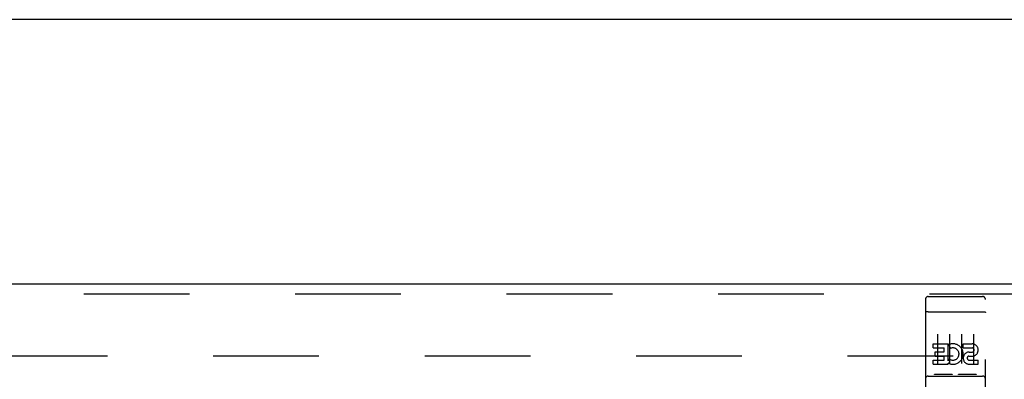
# Model space of a CAD drawing. Header units: inches. Extents: x 0 to 200, y 0 to 129.
# Tile 87 of 94: x 78.54 to 88.79, y 85.78 to 89.52. Entities that reach past the tile are written whole.
import ezdxf

# ---------------------------------------------------------------- set-up
doc = ezdxf.new("R2010")
doc.units = ezdxf.units.IN
doc.header["$LTSCALE"] = 11
doc.header["$MEASUREMENT"] = 0
doc.linetypes.add('HIDDEN', pattern=[0.2, 0.1, -0.1])
doc.layers.get('0').update_dxf_attribs({"linetype": 'CONTINUOUS'})
doc.layers.add('DEFAULT_2', color=8, linetype='HIDDEN')
doc.layers.add('DOOR_ASSEMBLY', color=7, linetype='CONTINUOUS')

msp = doc.modelspace()

# ---------------------------------------------------------------- linework, layer by layer
at = {"color": 3, "linetype": 'Continuous'}
msp.add_line((93.417, 89.521), (53.271, 89.521), dxfattribs=at)
at = {"layer": 'DEFAULT_2', "color": 8, "linetype": 'HIDDEN'}
msp.add_line((56.358, 86.021), (90.33, 86.021), dxfattribs=at)
at = {"layer": 'DOOR_ASSEMBLY', "color": 3, "linetype": 'Continuous'}
msp.add_line((55.011, 86.771), (91.114, 86.771), dxfattribs=at)
at = {"layer": 'DOOR_ASSEMBLY', "color": 8, "linetype": 'HIDDEN'}
for p, q in [((55.011, 86.667), (91.114, 86.667)), ((87.969, 86.608), (87.969, 84.883)), ((87.999, 86.638), (88.564, 86.638)), ((88.594, 84.883), (88.594, 86.608)), ((87.985, 86.48), (87.985, 86.479)), ((87.986, 86.48), (87.985, 86.48)), ((87.987, 86.48), (87.986, 86.48)), ((87.988, 86.48), (87.987, 86.48)), ((87.988, 86.48), (87.988, 86.48)), ((87.99, 86.48), (87.99, 86.48)), ((87.991, 86.48), (87.99, 86.48)), ((87.992, 86.48), (87.991, 86.48)), ((87.993, 86.48), (87.992, 86.48)), ((87.994, 86.48), (87.993, 86.48)), ((87.995, 86.48), (87.994, 86.48)), ((87.995, 86.48), (87.995, 86.48)), ((87.996, 86.48), (87.995, 86.48)), ((87.997, 86.48), (87.996, 86.48)), ((87.998, 86.48), (87.997, 86.48)), ((87.999, 86.48), (87.998, 86.48)), ((87.999, 86.48), (88.564, 86.48)), ((88.564, 86.48), (88.565, 86.48)), ((88.565, 86.48), (88.566, 86.48)), ((88.566, 86.48), (88.567, 86.48)), ((88.567, 86.48), (88.568, 86.48)), ((88.568, 86.48), (88.568, 86.48)), ((88.568, 86.48), (88.569, 86.48)), ((88.569, 86.48), (88.57, 86.48)), ((88.57, 86.48), (88.571, 86.48)), ((88.571, 86.48), (88.572, 86.48)), ((88.572, 86.48), (88.572, 86.48)), ((88.572, 86.48), (88.573, 86.48)), ((88.573, 86.48), (88.574, 86.48)), ((88.574, 86.48), (88.575, 86.48)), ((88.575, 86.48), (88.576, 86.48)), ((88.576, 86.48), (88.576, 86.48)), ((88.576, 86.48), (88.577, 86.48)), ((88.094, 86.247), (88.094, 85.941)), ((88.219, 86.247), (88.219, 85.941)), ((88.344, 86.247), (88.344, 85.941)), ((88.469, 86.247), (88.469, 85.941)), ((88.049, 86.103), (88.049, 86.146)), ((88.049, 86.146), (88.206, 86.146)), ((88.049, 86.103), (88.163, 86.103)), ((88.163, 86.061), (88.163, 86.103)), ((88.206, 85.968), (88.206, 86.146)), ((88.23, 86.097), (88.213, 86.137)), ((88.362, 86.103), (88.362, 86.146)), ((88.362, 86.146), (88.454, 86.146)), ((88.362, 86.103), (88.454, 86.103)), ((88.049, 85.932), (88.049, 85.975)), ((88.049, 85.975), (88.163, 85.975)), ((88.071, 86.018), (88.071, 86.061)), ((88.071, 86.061), (88.163, 86.061)), ((88.071, 86.018), (88.163, 86.018)), ((88.163, 85.975), (88.163, 86.018)), ((88.206, 85.968), (88.219, 85.987)), ((88.422, 86.018), (88.468, 86.018)), ((88.426, 86.059), (88.454, 86.059)), ((88.426, 85.975), (88.518, 85.975)), ((88.518, 85.932), (88.518, 85.975)), ((88.049, 85.932), (88.206, 85.932)), ((88.206, 85.932), (88.206, 85.945)), ((88.209, 85.943), (88.206, 85.945)), ((88.426, 85.932), (88.518, 85.932)), ((87.999, 85.81), (88.564, 85.81)), ((88.242, 85.826), (88.07, 85.826)), ((88.492, 85.826), (88.32, 85.826))]:
    msp.add_line(p, q, dxfattribs=at)
for points in [[(87.985, 86.479), (87.984, 86.479), (87.984, 86.479), (87.984, 86.479), (87.983, 86.479), (87.983, 86.479), (87.982, 86.479), (87.982, 86.479), (87.982, 86.479), (87.981, 86.479), (87.981, 86.479), (87.981, 86.479), (87.98, 86.479), (87.98, 86.479), (87.98, 86.479), (87.979, 86.479), (87.979, 86.479), (87.979, 86.478), (87.978, 86.478), (87.978, 86.478), (87.978, 86.478), (87.978, 86.478), (87.977, 86.478), (87.977, 86.478), (87.977, 86.478), (87.976, 86.478), (87.976, 86.478), (87.976, 86.478), (87.976, 86.478), (87.975, 86.478), (87.975, 86.477), (87.975, 86.477), (87.975, 86.477), (87.974, 86.477), (87.974, 86.477), (87.974, 86.477), (87.974, 86.477), (87.973, 86.477), (87.973, 86.477), (87.973, 86.477), (87.973, 86.477), (87.973, 86.476), (87.972, 86.476), (87.972, 86.476), (87.972, 86.476), (87.972, 86.476), (87.972, 86.476), (87.971, 86.476), (87.971, 86.476), (87.971, 86.476), (87.971, 86.476), (87.971, 86.476), (87.971, 86.475), (87.97, 86.475), (87.97, 86.475), (87.97, 86.475), (87.97, 86.475), (87.97, 86.475), (87.97, 86.475), (87.97, 86.475), (87.97, 86.475), (87.97, 86.475), (87.969, 86.474), (87.969, 86.474), (87.969, 86.474), (87.969, 86.474), (87.969, 86.474), (87.969, 86.474), (87.969, 86.474), (87.969, 86.474), (87.969, 86.474), (87.969, 86.474), (87.969, 86.473), (87.969, 86.473), (87.969, 86.473), (87.969, 86.473), (87.969, 86.473), (87.969, 86.473)], [(87.99, 86.48), (87.989, 86.48), (87.988, 86.48)], [(88.577, 86.48), (88.578, 86.479), (88.578, 86.479), (88.579, 86.479), (88.579, 86.479), (88.579, 86.479), (88.58, 86.479), (88.58, 86.479), (88.58, 86.479), (88.581, 86.479), (88.581, 86.479), (88.581, 86.479), (88.582, 86.479), (88.582, 86.479), (88.582, 86.479), (88.583, 86.479), (88.583, 86.479), (88.583, 86.479), (88.584, 86.478), (88.584, 86.478), (88.584, 86.478), (88.585, 86.478), (88.585, 86.478), (88.585, 86.478), (88.586, 86.478), (88.586, 86.478), (88.586, 86.478), (88.586, 86.478), (88.587, 86.478), (88.587, 86.478), (88.587, 86.478), (88.587, 86.477), (88.588, 86.477), (88.588, 86.477), (88.588, 86.477), (88.588, 86.477), (88.589, 86.477), (88.589, 86.477), (88.589, 86.477), (88.589, 86.477), (88.59, 86.477), (88.59, 86.477), (88.59, 86.476), (88.59, 86.476), (88.59, 86.476), (88.591, 86.476), (88.591, 86.476), (88.591, 86.476), (88.591, 86.476), (88.591, 86.476), (88.591, 86.476), (88.592, 86.476), (88.592, 86.476), (88.592, 86.475), (88.592, 86.475), (88.592, 86.475), (88.592, 86.475), (88.592, 86.475), (88.593, 86.475), (88.593, 86.475), (88.593, 86.475), (88.593, 86.475), (88.593, 86.475), (88.593, 86.474), (88.593, 86.474), (88.593, 86.474), (88.593, 86.474), (88.593, 86.474), (88.593, 86.474), (88.594, 86.474), (88.594, 86.474), (88.594, 86.474), (88.594, 86.474), (88.594, 86.473), (88.594, 86.473), (88.594, 86.473), (88.594, 86.473), (88.594, 86.473), (88.594, 86.473)], [(88.07, 85.826), (88.07, 85.826), (88.07, 85.826), (88.07, 85.826), (88.07, 85.826), (88.069, 85.826), (88.069, 85.826), (88.069, 85.826), (88.069, 85.826), (88.069, 85.826), (88.068, 85.826), (88.068, 85.826), (88.068, 85.826), (88.068, 85.826), (88.068, 85.826), (88.068, 85.826), (88.067, 85.827), (88.067, 85.827), (88.067, 85.827), (88.067, 85.827), (88.067, 85.827), (88.067, 85.827), (88.066, 85.827), (88.066, 85.827), (88.066, 85.827), (88.066, 85.827), (88.066, 85.827), (88.066, 85.827), (88.066, 85.827), (88.066, 85.827), (88.065, 85.827), (88.065, 85.827), (88.065, 85.827), (88.065, 85.827), (88.065, 85.827), (88.065, 85.827), (88.065, 85.827), (88.065, 85.827), (88.065, 85.827), (88.064, 85.827), (88.064, 85.827), (88.064, 85.827), (88.064, 85.827), (88.064, 85.827), (88.064, 85.827), (88.064, 85.827), (88.064, 85.828)], [(88.249, 85.828), (88.249, 85.827), (88.249, 85.827), (88.249, 85.827), (88.248, 85.827), (88.248, 85.827), (88.248, 85.827), (88.248, 85.827), (88.248, 85.827), (88.248, 85.827), (88.248, 85.827), (88.248, 85.827), (88.248, 85.827), (88.247, 85.827), (88.247, 85.827), (88.247, 85.827), (88.247, 85.827), (88.247, 85.827), (88.247, 85.827), (88.247, 85.827), (88.247, 85.827), (88.247, 85.827), (88.246, 85.827), (88.246, 85.827), (88.246, 85.827), (88.246, 85.827), (88.246, 85.827), (88.246, 85.827), (88.246, 85.827), (88.245, 85.827), (88.245, 85.827), (88.245, 85.826), (88.245, 85.826), (88.245, 85.826), (88.245, 85.826), (88.244, 85.826), (88.244, 85.826), (88.244, 85.826), (88.244, 85.826), (88.244, 85.826), (88.243, 85.826), (88.243, 85.826), (88.243, 85.826), (88.243, 85.826), (88.243, 85.826), (88.242, 85.826)], [(88.32, 85.826), (88.32, 85.826), (88.32, 85.826), (88.32, 85.826), (88.32, 85.826), (88.319, 85.826), (88.319, 85.826), (88.319, 85.826), (88.319, 85.826), (88.319, 85.826), (88.318, 85.826), (88.318, 85.826), (88.318, 85.826), (88.318, 85.826), (88.318, 85.826), (88.318, 85.826), (88.317, 85.827), (88.317, 85.827), (88.317, 85.827), (88.317, 85.827), (88.317, 85.827), (88.317, 85.827), (88.316, 85.827), (88.316, 85.827), (88.316, 85.827), (88.316, 85.827), (88.316, 85.827), (88.316, 85.827), (88.316, 85.827), (88.316, 85.827), (88.315, 85.827), (88.315, 85.827), (88.315, 85.827), (88.315, 85.827), (88.315, 85.827), (88.315, 85.827), (88.315, 85.827), (88.315, 85.827), (88.315, 85.827), (88.314, 85.827), (88.314, 85.827), (88.314, 85.827), (88.314, 85.827), (88.314, 85.827), (88.314, 85.827), (88.314, 85.827), (88.314, 85.828)], [(88.499, 85.828), (88.499, 85.827), (88.499, 85.827), (88.499, 85.827), (88.498, 85.827), (88.498, 85.827), (88.498, 85.827), (88.498, 85.827), (88.498, 85.827), (88.498, 85.827), (88.498, 85.827), (88.498, 85.827), (88.498, 85.827), (88.497, 85.827), (88.497, 85.827), (88.497, 85.827), (88.497, 85.827), (88.497, 85.827), (88.497, 85.827), (88.497, 85.827), (88.497, 85.827), (88.497, 85.827), (88.496, 85.827), (88.496, 85.827), (88.496, 85.827), (88.496, 85.827), (88.496, 85.827), (88.496, 85.827), (88.496, 85.827), (88.495, 85.827), (88.495, 85.827), (88.495, 85.826), (88.495, 85.826), (88.495, 85.826), (88.495, 85.826), (88.494, 85.826), (88.494, 85.826), (88.494, 85.826), (88.494, 85.826), (88.494, 85.826), (88.493, 85.826), (88.493, 85.826), (88.493, 85.826), (88.493, 85.826), (88.493, 85.826), (88.492, 85.826)]]:
    msp.add_lwpolyline(points, dxfattribs=at)
for centre, radius, start, end in [((87.999, 86.608), 0.03, 90, 180), ((88.564, 86.608), 0.03, 0, 90), ((88.255, 86.039), 0.107, 244.2636, 113.4027), ((88.255, 86.039), 0.0639, 234.8895, 113.4026), ((88.454, 86.081), 0.0644, 282.2995, 90.0775), ((88.454, 86.081), 0.0219, 269.9011, 90), ((88.426, 85.996), 0.0635, 90, 270), ((88.426, 85.997), 0.0219, 100.307, 270), ((87.999, 85.78), 0.03, 90, 180), ((88.564, 85.78), 0.03, 0, 90)]:
    msp.add_arc(centre, radius, start, end, dxfattribs=at)

doc.saveas('drawing.dxf')
